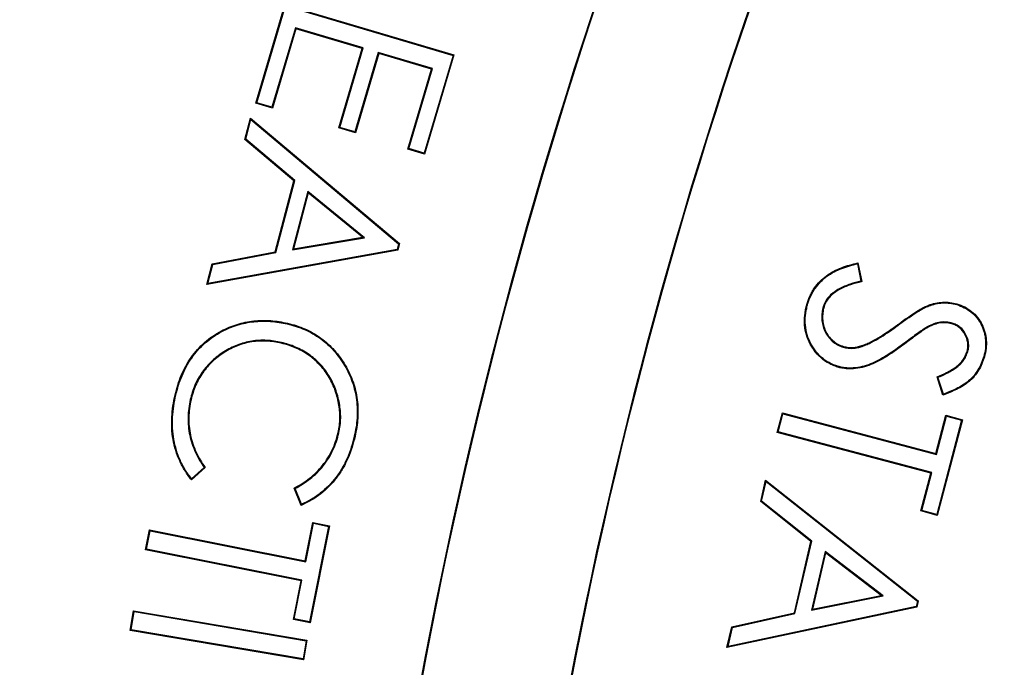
# Model space of a CAD drawing. Header units: millimetres. Extents: x 1055 to 2818, y 673 to 2898.
# Tile 14 of 44: x 1838 to 1872, y 1775 to 1797. Entities that reach past the tile are written whole.
import ezdxf

# ---------------------------------------------------------------- set-up
doc = ezdxf.new("R2010")
doc.units = ezdxf.units.MM

msp = doc.modelspace()

# ---------------------------------------------------------------- linework, layer by layer
at = {"color": 7, "linetype": 'Continuous', "lineweight": 25}
for p, q in [((1846.312, 1794.482), (1847.298, 1797.813)), ((1846.345, 1794.5), (1847.316, 1797.78)), ((1847.298, 1797.813), (1853.019, 1796.118)), ((1847.316, 1797.78), (1852.987, 1796.1)), ((1847.653, 1797.031), (1846.859, 1794.347)), ((1847.671, 1796.998), (1846.876, 1794.315)), ((1847.653, 1797.031), (1847.671, 1796.998)), ((1849.947, 1796.352), (1847.653, 1797.031)), ((1849.915, 1796.334), (1847.671, 1796.998)), ((1849.12, 1793.651), (1849.915, 1796.334)), ((1849.153, 1793.668), (1849.947, 1796.352)), ((1849.947, 1796.352), (1849.915, 1796.334)), ((1850.458, 1796.201), (1849.663, 1793.517)), ((1850.475, 1796.168), (1849.681, 1793.485)), ((1852.296, 1795.656), (1850.458, 1796.201)), ((1850.458, 1796.201), (1850.475, 1796.168)), ((1852.264, 1795.638), (1850.475, 1796.168)), ((1852.987, 1796.1), (1852.009, 1792.796)), ((1853.019, 1796.118), (1852.026, 1792.764)), ((1852.987, 1796.1), (1853.019, 1796.118)), ((1851.463, 1792.931), (1852.264, 1795.638)), ((1851.495, 1792.949), (1852.296, 1795.656)), ((1852.296, 1795.656), (1852.264, 1795.638)), ((1846.345, 1794.5), (1846.312, 1794.482)), ((1846.876, 1794.315), (1846.312, 1794.482)), ((1846.859, 1794.347), (1846.345, 1794.5)), ((1846.859, 1794.347), (1846.876, 1794.315)), ((1845.944, 1793.26), (1846.135, 1793.979)), ((1845.974, 1793.269), (1846.149, 1793.932)), ((1846.149, 1793.932), (1846.135, 1793.979)), ((1846.135, 1793.979), (1851.173, 1789.737)), ((1846.149, 1793.932), (1851.144, 1789.728)), ((1849.153, 1793.668), (1849.12, 1793.651)), ((1849.681, 1793.485), (1849.12, 1793.651)), ((1849.663, 1793.517), (1849.153, 1793.668)), ((1845.974, 1793.269), (1845.944, 1793.26)), ((1847.601, 1791.858), (1845.944, 1793.26)), ((1847.631, 1791.867), (1845.974, 1793.269)), ((1849.663, 1793.517), (1849.681, 1793.485)), ((1851.495, 1792.949), (1851.463, 1792.931)), ((1852.026, 1792.764), (1851.463, 1792.931)), ((1852.009, 1792.796), (1851.495, 1792.949)), ((1852.009, 1792.796), (1852.026, 1792.764)), ((1846.966, 1789.454), (1847.601, 1791.858)), ((1846.987, 1789.432), (1847.631, 1791.867)), ((1847.631, 1791.867), (1847.601, 1791.858)), ((1848.075, 1791.5), (1847.554, 1789.529)), ((1848.089, 1791.454), (1847.59, 1789.562)), ((1849.986, 1789.935), (1848.075, 1791.5)), ((1848.075, 1791.5), (1848.089, 1791.454)), ((1849.924, 1789.952), (1848.089, 1791.454)), ((1847.554, 1789.529), (1849.986, 1789.935)), ((1847.59, 1789.562), (1849.924, 1789.952)), ((1849.986, 1789.935), (1849.924, 1789.952)), ((1847.554, 1789.529), (1847.59, 1789.562)), ((1851.144, 1789.728), (1851.094, 1789.542)), ((1851.173, 1789.737), (1851.115, 1789.519)), ((1851.144, 1789.728), (1851.173, 1789.737)), ((1851.115, 1789.519), (1844.649, 1788.355)), ((1851.094, 1789.542), (1844.685, 1788.388)), ((1844.833, 1789.051), (1846.966, 1789.454)), ((1844.854, 1789.028), (1846.987, 1789.432)), ((1846.987, 1789.432), (1846.966, 1789.454)), ((1851.094, 1789.542), (1851.115, 1789.519)), ((1844.649, 1788.355), (1844.833, 1789.051)), ((1844.685, 1788.388), (1844.854, 1789.028)), ((1844.854, 1789.028), (1844.833, 1789.051)), ((1866.673, 1789.05), (1866.793, 1788.469)), ((1866.693, 1789.081), (1866.823, 1788.449)), ((1844.685, 1788.388), (1844.649, 1788.355)), ((1865.52, 1787.61), (1865.545, 1787.603)), ((1847.378, 1787.018), (1847.384, 1787.044)), ((1868.049, 1786.972), (1868.034, 1786.993)), ((1869.006, 1786.903), (1869.019, 1786.88)), ((1869.877, 1787.046), (1869.869, 1787.021)), ((1847.179, 1786.392), (1847.173, 1786.366)), ((1866.197, 1786.232), (1866.204, 1786.257)), ((1866.834, 1786.26), (1866.825, 1786.285)), ((1868.214, 1786.332), (1868.23, 1786.311)), ((1870.411, 1786.091), (1870.386, 1786.098)), ((1869.57, 1784.61), (1869.368, 1785.227)), ((1869.586, 1784.644), (1869.4, 1785.213)), ((1844.094, 1784.461), (1844.12, 1784.455)), ((1863.959, 1783.349), (1864.134, 1784.012)), ((1863.991, 1783.367), (1864.153, 1783.98)), ((1864.153, 1783.98), (1864.134, 1784.012)), ((1864.134, 1784.012), (1869.332, 1782.64)), ((1864.153, 1783.98), (1869.351, 1782.608)), ((1869.332, 1782.64), (1869.672, 1783.928)), ((1869.351, 1782.608), (1869.691, 1783.896)), ((1869.691, 1783.896), (1869.672, 1783.928)), ((1869.672, 1783.928), (1870.232, 1783.78)), ((1869.691, 1783.896), (1870.2, 1783.761)), ((1870.2, 1783.761), (1869.358, 1780.576)), ((1870.232, 1783.78), (1869.377, 1780.544)), ((1870.2, 1783.761), (1870.232, 1783.78)), ((1849.124, 1783.337), (1849.099, 1783.343)), ((1863.991, 1783.367), (1863.959, 1783.349)), ((1869.157, 1781.976), (1863.959, 1783.349)), ((1869.189, 1781.995), (1863.991, 1783.367)), ((1869.351, 1782.608), (1869.332, 1782.64)), ((1844.595, 1782.163), (1844.133, 1781.742)), ((1844.561, 1782.167), (1844.136, 1781.78)), ((1868.817, 1780.693), (1869.157, 1781.976)), ((1868.849, 1780.711), (1869.189, 1781.995)), ((1869.189, 1781.995), (1869.157, 1781.976)), ((1863.4, 1781.01), (1863.567, 1781.735)), ((1863.429, 1781.021), (1863.583, 1781.689)), ((1863.583, 1781.689), (1863.567, 1781.735)), ((1863.567, 1781.735), (1868.733, 1777.657)), ((1863.583, 1781.689), (1868.704, 1777.646)), ((1847.845, 1780.883), (1847.612, 1781.468)), ((1847.859, 1780.918), (1847.645, 1781.456)), ((1863.429, 1781.021), (1863.4, 1781.01)), ((1865.098, 1779.664), (1863.4, 1781.01)), ((1865.127, 1779.674), (1863.429, 1781.021)), ((1868.849, 1780.711), (1868.817, 1780.693)), ((1869.377, 1780.544), (1868.817, 1780.693)), ((1869.358, 1780.576), (1868.849, 1780.711)), ((1869.358, 1780.576), (1869.377, 1780.544)), ((1847.979, 1779.001), (1848.24, 1780.307)), ((1848, 1778.971), (1848.26, 1780.276)), ((1848.26, 1780.276), (1848.24, 1780.307)), ((1848.24, 1780.307), (1848.807, 1780.193)), ((1848.26, 1780.276), (1848.776, 1780.172)), ((1842.577, 1779.38), (1842.712, 1780.054)), ((1842.607, 1779.4), (1842.732, 1780.023)), ((1842.732, 1780.023), (1842.712, 1780.054)), ((1842.712, 1780.054), (1847.979, 1779.001)), ((1842.732, 1780.023), (1848, 1778.971)), ((1848.776, 1780.172), (1848.13, 1776.943)), ((1848.807, 1780.193), (1848.151, 1776.912)), ((1848.776, 1780.172), (1848.807, 1780.193)), ((1864.54, 1777.242), (1865.098, 1779.664)), ((1864.561, 1777.22), (1865.127, 1779.674)), ((1865.127, 1779.674), (1865.098, 1779.664)), ((1842.607, 1779.4), (1842.577, 1779.38)), ((1847.844, 1778.327), (1842.577, 1779.38)), ((1847.875, 1778.348), (1842.607, 1779.4)), ((1865.582, 1779.32), (1865.123, 1777.337)), ((1865.598, 1779.275), (1865.158, 1777.371)), ((1865.582, 1779.32), (1865.598, 1779.275)), ((1867.54, 1777.817), (1865.582, 1779.32)), ((1867.478, 1777.831), (1865.598, 1779.275)), ((1848, 1778.971), (1847.979, 1779.001)), ((1847.584, 1777.026), (1847.844, 1778.327)), ((1847.614, 1777.046), (1847.875, 1778.348)), ((1847.875, 1778.348), (1847.844, 1778.327)), ((1865.123, 1777.337), (1867.54, 1777.817)), ((1865.158, 1777.371), (1867.478, 1777.831)), ((1867.54, 1777.817), (1867.478, 1777.831)), ((1868.704, 1777.646), (1868.66, 1777.458)), ((1868.733, 1777.657), (1868.682, 1777.436)), ((1868.704, 1777.646), (1868.733, 1777.657)), ((1842.061, 1776.649), (1842.173, 1777.317)), ((1842.091, 1776.671), (1842.195, 1777.287)), ((1842.195, 1777.287), (1842.173, 1777.317)), ((1842.173, 1777.317), (1848.044, 1776.323)), ((1842.195, 1777.287), (1848.013, 1776.302)), ((1868.682, 1777.436), (1862.259, 1776.072)), ((1868.66, 1777.458), (1862.294, 1776.106)), ((1862.422, 1776.773), (1864.54, 1777.242)), ((1862.443, 1776.751), (1864.561, 1777.22)), ((1864.561, 1777.22), (1864.54, 1777.242)), ((1865.123, 1777.337), (1865.158, 1777.371)), ((1868.66, 1777.458), (1868.682, 1777.436)), ((1847.614, 1777.046), (1847.584, 1777.026)), ((1848.151, 1776.912), (1847.584, 1777.026)), ((1848.13, 1776.943), (1847.614, 1777.046)), ((1848.13, 1776.943), (1848.151, 1776.912)), ((1842.091, 1776.671), (1842.061, 1776.649)), ((1847.931, 1775.655), (1842.061, 1776.649)), ((1847.91, 1775.686), (1842.091, 1776.671)), ((1862.259, 1776.072), (1862.422, 1776.773)), ((1862.294, 1776.106), (1862.443, 1776.751)), ((1862.443, 1776.751), (1862.422, 1776.773)), ((1848.013, 1776.302), (1847.91, 1775.686)), ((1848.044, 1776.323), (1847.931, 1775.655)), ((1848.013, 1776.302), (1848.044, 1776.323)), ((1862.294, 1776.106), (1862.259, 1776.072)), ((1847.91, 1775.686), (1847.931, 1775.655))]:
    msp.add_line(p, q, dxfattribs=at)
at = {"color": 7, "linetype": 'Continuous', "lineweight": 25, "flags": 128}
for points in [[(1866.673, 1789.05), (1866.683, 1789.066), (1866.693, 1789.081)], [(1866.793, 1788.469), (1866.806, 1788.46), (1866.823, 1788.449)], [(1864.998, 1787.706), (1864.987, 1787.709), (1864.973, 1787.713)], [(1869.088, 1787.627), (1869.085, 1787.635), (1869.082, 1787.643), (1869.079, 1787.651)], [(1870.037, 1787.671), (1870.039, 1787.679), (1870.042, 1787.688), (1870.044, 1787.696)], [(1845.16, 1786.76), (1845.156, 1786.767), (1845.152, 1786.774), (1845.148, 1786.783)], [(1870.949, 1785.917), (1870.959, 1785.914), (1870.974, 1785.91)], [(1866.017, 1785.584), (1866.014, 1785.575), (1866.012, 1785.567), (1866.01, 1785.559)], [(1869.4, 1785.213), (1869.388, 1785.218), (1869.378, 1785.223), (1869.368, 1785.227)], [(1843.606, 1784.612), (1843.599, 1784.614), (1843.591, 1784.616), (1843.581, 1784.618)], [(1869.586, 1784.644), (1869.578, 1784.627), (1869.57, 1784.61)], [(1849.646, 1783.224), (1849.654, 1783.222), (1849.661, 1783.22), (1849.672, 1783.218)], [(1844.561, 1782.167), (1844.578, 1782.165), (1844.595, 1782.163)], [(1844.136, 1781.78), (1844.134, 1781.761), (1844.133, 1781.742)], [(1847.645, 1781.456), (1847.628, 1781.462), (1847.612, 1781.468)], [(1847.859, 1780.918), (1847.852, 1780.901), (1847.845, 1780.883)]]:
    msp.add_lwpolyline(points, dxfattribs=at)
at = {"color": 7, "linetype": 'Continuous', "lineweight": 25}
for centre, radius, start, end in [((1967.952, 1773.482), 497, 94.47223, 263.06609), ((1967.952, 1773.482), 394.279, 95.56318, 178.61935), ((1967.952, 1773.482), 394, 95.61223, 178.61837), ((2019.047, 1743.982), 170, 156, 176.15413), ((2019.047, 1743.982), 169.974, 156.00883, 176.16276), ((2019.047, 1743.982), 165.026, 156.00909, 176.12443), ((2019.047, 1743.982), 165, 156, 176.11513)]:
    msp.add_arc(centre, radius, start, end, dxfattribs=at)
at = {"color": 1, "linetype": 'Continuous', "lineweight": 25}
for radius, start, end in [(496.2, 94.47946, 263.05486), (491.207, 94.52509, 262.98391), (433.476, 95.16191, 262.0438), (426.405, 95.24775, 261.91098)]:
    msp.add_arc((1967.952, 1773.482), radius, start, end, dxfattribs=at)
for points, knots in [([(1677.222, 1640.443), (1675.971, 1643.117), (1672.302, 1650.963), (1667.128, 1664.38), (1661.603, 1680.787), (1656.978, 1697.672), (1653.241, 1714.965), (1650.443, 1732.609), (1648.631, 1750.556), (1647.838, 1768.748), (1648.084, 1786.815), (1649.348, 1804.697), (1651.586, 1822.34), (1654.834, 1840.004), (1659.123, 1857.624), (1664.462, 1875.137), (1670.731, 1892.157), (1677.887, 1908.636), (1685.868, 1924.542), (1694.8, 1940.132), (1704.696, 1955.338), (1715.542, 1970.094), (1727.085, 1984.062), (1739.265, 1997.215), (1752.012, 2009.542), (1765.545, 2021.26), (1779.852, 2032.304), (1794.901, 2042.616), (1810.29, 2051.925), (1825.946, 2060.238), (1841.796, 2067.576), (1858.17, 2074.119), (1875.053, 2079.724), (1888.389, 2083.554), (1896.101, 2085.162), (1897.952, 2085.548)], [0, 0, 0, 0, 0.015558, 0.045657, 0.075735, 0.106802, 0.137893, 0.16896, 0.200934, 0.232933, 0.264907, 0.296135, 0.327388, 0.358617, 0.390764, 0.422937, 0.455084, 0.486332, 0.517603, 0.548851, 0.581008, 0.613191, 0.645348, 0.676484, 0.707643, 0.738779, 0.770812, 0.802871, 0.834904, 0.865576, 0.896271, 0.926942, 0.958476, 0.990035, 1, 1, 1, 1]), ([(1897.952, 2075.319), (1896.697, 2075.051), (1889.992, 2073.621), (1878.045, 2070.163), (1862.033, 2064.877), (1846.212, 2058.59), (1830.619, 2051.395), (1815.445, 2043.346), (1800.74, 2034.467), (1786.545, 2024.791), (1772.773, 2014.247), (1759.49, 2002.837), (1746.755, 1990.58), (1734.833, 1977.727), (1723.747, 1964.334), (1713.502, 1950.467), (1703.949, 1935.914), (1695.15, 1920.699), (1687.154, 1904.86), (1680.143, 1888.748), (1674.116, 1872.426), (1669.052, 1855.959), (1664.868, 1839.073), (1661.62, 1821.809), (1659.345, 1804.221), (1658.094, 1786.73), (1657.844, 1769.396), (1658.549, 1752.274), (1660.218, 1735.051), (1662.884, 1717.784), (1666.57, 1700.537), (1671.407, 1682.773), (1677.618, 1664.821), (1682.693, 1651.856), (1685.895, 1645.346), (1686.238, 1644.648)], [0, 0, 0, 0, 0.007011, 0.03746, 0.067886, 0.099147, 0.130433, 0.161694, 0.192964, 0.224259, 0.255529, 0.287701, 0.319899, 0.352071, 0.383453, 0.41486, 0.446242, 0.478537, 0.510858, 0.543153, 0.574511, 0.605894, 0.637252, 0.669531, 0.701837, 0.734115, 0.765307, 0.796524, 0.827716, 0.85982, 0.89195, 0.924054, 0.960356, 0.995747, 1, 1, 1, 1]), ([(1695.023, 1648.744), (1693.024, 1653.402), (1688.786, 1663.276), (1683.423, 1678.785), (1678.719, 1695.114), (1674.958, 1711.852), (1672.179, 1728.943), (1670.434, 1746.337), (1669.777, 1763.467), (1670.164, 1780.268), (1671.508, 1796.687), (1673.821, 1813.168), (1677.127, 1829.656), (1681.43, 1846.094), (1686.621, 1862.105), (1692.651, 1877.65), (1699.46, 1892.698), (1707.162, 1907.505), (1715.765, 1922.015), (1725.265, 1936.169), (1735.574, 1949.809), (1746.672, 1962.884), (1758.526, 1975.351), (1771.224, 1987.269), (1784.76, 1998.562), (1799.111, 2009.163), (1813.78, 2018.707), (1828.681, 2027.205), (1843.724, 2034.697), (1859.351, 2041.415), (1875.54, 2047.259), (1891.795, 2052.164), (1902.711, 2054.585), (1907.952, 2055.747)], [0, 0, 0, 0, 0.02909, 0.061673, 0.094282, 0.126864, 0.160448, 0.194061, 0.227643, 0.259294, 0.290972, 0.322625, 0.355209, 0.38782, 0.420405, 0.451971, 0.483559, 0.515125, 0.547551, 0.580001, 0.612426, 0.644968, 0.677536, 0.710077, 0.74363, 0.777213, 0.810764, 0.842202, 0.873666, 0.905104, 0.937547, 0.970019, 1, 1, 1, 1]), ([(1907.952, 2050.644), (1903.236, 2049.6), (1893.097, 2047.354), (1877.84, 2042.791), (1862.013, 2037.161), (1846.403, 2030.536), (1831.068, 2022.952), (1816.207, 2014.497), (1801.876, 2005.197), (1788.117, 1995.094), (1774.846, 1984.127), (1762.132, 1972.305), (1750.033, 1959.656), (1738.936, 1946.613), (1728.824, 1933.263), (1719.664, 1919.69), (1711.193, 1905.535), (1703.465, 1890.823), (1696.524, 1875.588), (1690.508, 1860.132), (1685.421, 1844.507), (1681.253, 1828.768), (1677.951, 1812.678), (1675.572, 1796.277), (1674.159, 1779.616), (1673.753, 1762.902), (1674.373, 1746.195), (1675.991, 1729.549), (1678.624, 1712.849), (1682.292, 1696.153), (1687.028, 1679.534), (1692.309, 1664.191), (1696.421, 1654.569), (1698.264, 1650.256)], [0, 0, 0, 0, 0.027428, 0.058976, 0.090497, 0.123036, 0.155604, 0.188144, 0.220787, 0.253459, 0.286104, 0.319777, 0.353481, 0.387156, 0.418841, 0.45055, 0.482236, 0.514785, 0.54736, 0.57991, 0.611682, 0.643477, 0.675248, 0.707937, 0.740653, 0.773341, 0.806033, 0.838754, 0.871447, 0.905158, 0.938897, 0.972609, 1, 1, 1, 1]), ([(1707.006, 1654.332), (1705.442, 1658.207), (1702.25, 1666.119), (1698.108, 1678.306), (1694.467, 1690.645), (1691.415, 1702.963), (1688.913, 1715.256), (1686.934, 1727.666), (1685.473, 1740.261), (1684.549, 1752.993), (1684.172, 1765.871), (1684.357, 1778.783), (1685.106, 1791.606), (1686.406, 1804.286), (1688.242, 1816.834), (1690.626, 1829.325), (1693.581, 1841.829), (1697.11, 1854.291), (1701.231, 1866.716), (1705.916, 1878.987), (1711.083, 1890.9), (1716.683, 1902.411), (1722.694, 1913.54), (1729.196, 1924.441), (1736.234, 1935.173), (1743.793, 1945.682), (1751.892, 1955.967), (1760.467, 1965.928), (1770.324, 1976.424), (1781.62, 1987.267), (1794.612, 1998.188), (1808.271, 2008.247), (1822.89, 2017.635), (1838.435, 2026.239), (1852.78, 2032.956), (1865.242, 2037.99), (1875.633, 2041.711), (1886.201, 2045.011), (1896.976, 2047.939), (1904.274, 2049.523), (1907.952, 2050.321)], [0, 0, 0, 0, 0.02492, 0.05087, 0.076821, 0.10178, 0.126739, 0.151868, 0.176997, 0.202659, 0.22832, 0.254165, 0.28001, 0.305253, 0.330496, 0.355917, 0.381338, 0.407323, 0.433308, 0.459489, 0.485669, 0.510674, 0.535678, 0.560858, 0.586037, 0.611774, 0.637511, 0.663441, 0.689372, 0.722393, 0.755549, 0.788984, 0.821733, 0.857081, 0.892598, 0.913921, 0.935244, 0.956715, 0.978186, 1, 1, 1, 1])]:
    msp.add_open_spline(points, degree=3, knots=knots, dxfattribs=at)
at = {"color": 7, "linetype": 'Continuous', "lineweight": 25}
for points, knots in [([(1719.908, 1660.348), (1718.585, 1663.197), (1714.767, 1671.423), (1709.615, 1685.548), (1704.392, 1702.635), (1700.343, 1720.087), (1697.437, 1737.743), (1695.696, 1755.488), (1695.104, 1773.286), (1695.675, 1791.139), (1697.418, 1808.965), (1700.325, 1826.63), (1704.371, 1844.007), (1709.528, 1861.049), (1715.798, 1877.76), (1723.172, 1894.077), (1731.601, 1909.877), (1741.015, 1925.048), (1751.369, 1939.535), (1762.661, 1953.343), (1774.869, 1966.432), (1787.917, 1978.7), (1801.705, 1990.055), (1816.159, 2000.456), (1831.278, 2009.893), (1847.035, 2018.367), (1863.347, 2025.739), (1877.405, 2031.201), (1886.111, 2033.76), (1889.11, 2034.641)], [0, 0, 0, 0, 0.020258, 0.058481, 0.096847, 0.135471, 0.173942, 0.212193, 0.250406, 0.288729, 0.327327, 0.365856, 0.404126, 0.442331, 0.480628, 0.519177, 0.55775, 0.596056, 0.634265, 0.672531, 0.711034, 0.749635, 0.787969, 0.826172, 0.864417, 0.902855, 0.941478, 0.97984, 1, 1, 1, 1]), ([(1887.952, 2031.95), (1885.578, 2031.248), (1877.555, 2028.875), (1864.243, 2023.659), (1848.102, 2016.377), (1832.479, 2007.967), (1817.446, 1998.568), (1803.064, 1988.212), (1789.401, 1976.941), (1776.509, 1964.799), (1764.434, 1951.856), (1753.237, 1938.164), (1742.942, 1923.751), (1733.589, 1908.682), (1725.236, 1893.014), (1717.949, 1876.867), (1711.735, 1860.312), (1706.623, 1843.415), (1702.615, 1826.192), (1699.727, 1808.71), (1697.996, 1791.036), (1697.434, 1773.304), (1698.017, 1755.6), (1699.747, 1738.004), (1702.626, 1720.548), (1706.616, 1703.293), (1711.787, 1686.347), (1716.9, 1672.322), (1720.692, 1664.143), (1722, 1661.324)], [0, 0, 0, 0, 0.0161627, 0.0546494, 0.0932531, 0.1317977, 0.1704506, 0.2089967, 0.2474822, 0.286073, 0.3246021, 0.3630336, 0.4015307, 0.4402264, 0.478806, 0.5174361, 0.5558715, 0.5942311, 0.6326779, 0.6713082, 0.7098937, 0.7486017, 0.7871138, 0.82553, 0.8640131, 0.9026151, 0.9411233, 0.9797035, 1, 1, 1, 1]), ([(1864.973, 1787.713), (1865.003, 1787.805), (1865.034, 1787.897), (1865.097, 1788.028), (1865.12, 1788.071), (1865.167, 1788.155), (1865.193, 1788.196), (1865.333, 1788.394), (1865.468, 1788.536), (1865.702, 1788.707), (1865.786, 1788.756), (1865.957, 1788.846), (1866.046, 1788.885), (1866.227, 1788.954), (1866.318, 1788.984), (1866.504, 1789.037), (1866.599, 1789.06), (1866.693, 1789.081)], [0, 0, 0, 0, 0.125, 0.125, 0.1875, 0.1875, 0.25, 0.25, 0.5, 0.5, 0.625, 0.625, 0.75, 0.75, 0.875, 0.875, 1, 1, 1, 1]), ([(1864.998, 1787.706), (1865.028, 1787.798), (1865.059, 1787.888), (1865.12, 1788.016), (1865.143, 1788.059), (1865.19, 1788.142), (1865.215, 1788.182), (1865.352, 1788.376), (1865.486, 1788.517), (1865.716, 1788.685), (1865.799, 1788.733), (1865.968, 1788.822), (1866.056, 1788.861), (1866.235, 1788.929), (1866.326, 1788.959), (1866.502, 1789.01), (1866.587, 1789.03), (1866.673, 1789.05)], [0.0002374, 0.0002374, 0.0002374, 0.0002374, 0.125, 0.125, 0.1875, 0.1875, 0.25, 0.25, 0.5, 0.5, 0.625, 0.625, 0.75, 0.75, 0.875, 0.875, 0.98846, 0.98846, 0.98846, 0.98846]), ([(1866.793, 1788.469), (1866.671, 1788.44), (1866.548, 1788.408), (1866.301, 1788.322), (1866.176, 1788.27), (1865.938, 1788.14), (1865.824, 1788.062), (1865.682, 1787.913), (1865.638, 1787.859), (1865.567, 1787.74), (1865.542, 1787.674), (1865.52, 1787.611), (1865.52, 1787.611), (1865.52, 1787.611), (1865.52, 1787.61)], [0.0158193, 0.0158193, 0.0158193, 0.0158193, 0.25, 0.25, 0.5, 0.5, 0.75, 0.75, 0.875, 0.875, 1, 1, 1, 1.0007104, 1.0007104, 1.0007104, 1.0007104]), ([(1866.823, 1788.449), (1866.693, 1788.418), (1866.563, 1788.386), (1866.311, 1788.298), (1866.187, 1788.247), (1865.952, 1788.118), (1865.84, 1788.041), (1865.702, 1787.896), (1865.659, 1787.843), (1865.59, 1787.729), (1865.567, 1787.666), (1865.545, 1787.603)], [0, 0, 0, 0, 0.25, 0.25, 0.5, 0.5, 0.75, 0.75, 0.875, 0.875, 1, 1, 1, 1]), ([(1866.01, 1785.559), (1865.957, 1785.576), (1865.904, 1785.593), (1865.801, 1785.635), (1865.751, 1785.66), (1865.605, 1785.739), (1865.514, 1785.804), (1865.347, 1785.952), (1865.274, 1786.036), (1865.143, 1786.215), (1865.086, 1786.312), (1864.945, 1786.614), (1864.89, 1786.834), (1864.879, 1787.167), (1864.886, 1787.278), (1864.909, 1787.443), (1864.918, 1787.498), (1864.943, 1787.606), (1864.958, 1787.66), (1864.973, 1787.713)], [0, 0, 0, 0, 0.0625, 0.0625, 0.125, 0.125, 0.25, 0.25, 0.375, 0.375, 0.5, 0.5, 0.75, 0.75, 0.875, 0.875, 0.9375, 0.9375, 1, 1, 1, 1]), ([(1866.017, 1785.584), (1865.964, 1785.601), (1865.912, 1785.618), (1865.812, 1785.659), (1865.763, 1785.683), (1865.619, 1785.762), (1865.53, 1785.825), (1865.366, 1785.97), (1865.294, 1786.053), (1865.165, 1786.23), (1865.109, 1786.324), (1864.97, 1786.622), (1864.916, 1786.838), (1864.905, 1787.166), (1864.912, 1787.276), (1864.934, 1787.439), (1864.944, 1787.493), (1864.969, 1787.599), (1864.983, 1787.653), (1864.998, 1787.706)], [0.000198, 0.000198, 0.000198, 0.000198, 0.0625, 0.0625, 0.125, 0.125, 0.25, 0.25, 0.375, 0.375, 0.5, 0.5, 0.75, 0.75, 0.875, 0.875, 0.9375, 0.9375, 0.9997931, 0.9997931, 0.9997931, 0.9997931]), ([(1865.52, 1787.61), (1865.52, 1787.61), (1865.52, 1787.61), (1865.519, 1787.609), (1865.502, 1787.542), (1865.485, 1787.472), (1865.469, 1787.331), (1865.467, 1787.26), (1865.475, 1787.118), (1865.485, 1787.047), (1865.518, 1786.909), (1865.54, 1786.842), (1865.599, 1786.711), (1865.636, 1786.65), (1865.722, 1786.536), (1865.771, 1786.483), (1865.878, 1786.389), (1865.937, 1786.348), (1866.031, 1786.296), (1866.063, 1786.28), (1866.13, 1786.254), (1866.163, 1786.243), (1866.196, 1786.232), (1866.197, 1786.232), (1866.197, 1786.232), (1866.197, 1786.232)], [-0.000684, -0.000684, -0.000684, -0.000684, 0, 0, 0, 0.125, 0.125, 0.25, 0.25, 0.375, 0.375, 0.5, 0.5, 0.625, 0.625, 0.75, 0.75, 0.875, 0.875, 0.9375, 0.9375, 1, 1, 1, 1.000635, 1.000635, 1.000635, 1.000635]), ([(1865.545, 1787.603), (1865.527, 1787.535), (1865.511, 1787.468), (1865.495, 1787.33), (1865.493, 1787.26), (1865.501, 1787.121), (1865.511, 1787.052), (1865.544, 1786.917), (1865.565, 1786.85), (1865.622, 1786.724), (1865.658, 1786.664), (1865.742, 1786.553), (1865.789, 1786.501), (1865.894, 1786.41), (1865.951, 1786.37), (1866.042, 1786.319), (1866.074, 1786.304), (1866.138, 1786.279), (1866.171, 1786.268), (1866.204, 1786.257)], [0, 0, 0, 0, 0.125, 0.125, 0.25, 0.25, 0.375, 0.375, 0.5, 0.5, 0.625, 0.625, 0.75, 0.75, 0.875, 0.875, 0.9375, 0.9375, 1, 1, 1, 1]), ([(1868.034, 1786.993), (1868.2, 1787.115), (1868.367, 1787.236), (1868.625, 1787.407), (1868.712, 1787.463), (1868.846, 1787.541), (1868.891, 1787.566), (1868.983, 1787.612), (1869.031, 1787.632), (1869.079, 1787.651)], [0, 0, 0, 0, 0.5, 0.5, 0.75, 0.75, 0.875, 0.875, 1, 1, 1, 1]), ([(1868.049, 1786.972), (1868.049, 1786.972), (1868.049, 1786.972), (1868.049, 1786.972), (1868.215, 1787.094), (1868.382, 1787.214), (1868.64, 1787.385), (1868.726, 1787.441), (1868.858, 1787.518), (1868.903, 1787.543), (1868.994, 1787.588), (1869.04, 1787.608), (1869.088, 1787.627)], [-0.0000859, -0.0000859, -0.0000859, -0.0000859, 0, 0, 0, 0.5, 0.5, 0.75, 0.75, 0.875, 0.875, 0.9995685, 0.9995685, 0.9995685, 0.9995685]), ([(1869.079, 1787.651), (1869.156, 1787.678), (1869.234, 1787.704), (1869.394, 1787.738), (1869.476, 1787.749), (1869.64, 1787.758), (1869.722, 1787.755), (1869.885, 1787.736), (1869.965, 1787.717), (1870.044, 1787.696)], [0, 0, 0, 0, 0.25, 0.25, 0.5, 0.5, 0.75, 0.75, 1, 1, 1, 1]), ([(1869.088, 1787.627), (1869.165, 1787.654), (1869.241, 1787.678), (1869.398, 1787.712), (1869.479, 1787.723), (1869.64, 1787.731), (1869.72, 1787.729), (1869.88, 1787.71), (1869.958, 1787.692), (1870.037, 1787.671)], [0.0005453, 0.0005453, 0.0005453, 0.0005453, 0.25, 0.25, 0.5, 0.5, 0.75, 0.75, 0.999097, 0.999097, 0.999097, 0.999097]), ([(1870.037, 1787.671), (1870.125, 1787.641), (1870.211, 1787.611), (1870.374, 1787.526), (1870.452, 1787.476), (1870.594, 1787.36), (1870.659, 1787.295), (1870.775, 1787.152), (1870.826, 1787.075), (1870.949, 1786.829), (1870.996, 1786.647), (1871.016, 1786.372), (1871.015, 1786.279), (1870.994, 1786.097), (1870.972, 1786.008), (1870.949, 1785.917)], [0.0003942, 0.0003942, 0.0003942, 0.0003942, 0.125, 0.125, 0.25, 0.25, 0.375, 0.375, 0.5, 0.5, 0.75, 0.75, 0.875, 0.875, 0.9996243, 0.9996243, 0.9996243, 0.9996243]), ([(1870.044, 1787.696), (1870.133, 1787.666), (1870.221, 1787.635), (1870.388, 1787.549), (1870.467, 1787.497), (1870.612, 1787.38), (1870.679, 1787.313), (1870.796, 1787.167), (1870.848, 1787.088), (1870.974, 1786.837), (1871.022, 1786.652), (1871.043, 1786.372), (1871.041, 1786.278), (1871.02, 1786.092), (1870.998, 1786.001), (1870.974, 1785.91)], [0, 0, 0, 0, 0.125, 0.125, 0.25, 0.25, 0.375, 0.375, 0.5, 0.5, 0.75, 0.75, 0.875, 0.875, 1, 1, 1, 1]), ([(1845.148, 1786.783), (1845.234, 1786.826), (1845.32, 1786.869), (1845.496, 1786.944), (1845.587, 1786.976), (1845.862, 1787.061), (1846.05, 1787.1), (1846.432, 1787.141), (1846.624, 1787.144), (1846.911, 1787.124), (1847.007, 1787.113), (1847.196, 1787.083), (1847.29, 1787.063), (1847.384, 1787.044)], [0, 0, 0, 0, 0.125, 0.125, 0.25, 0.25, 0.5, 0.5, 0.75, 0.75, 0.875, 0.875, 1, 1, 1, 1]), ([(1845.16, 1786.76), (1845.246, 1786.803), (1845.331, 1786.845), (1845.505, 1786.919), (1845.595, 1786.951), (1845.868, 1787.035), (1846.055, 1787.074), (1846.433, 1787.115), (1846.624, 1787.118), (1846.909, 1787.098), (1847.003, 1787.087), (1847.191, 1787.057), (1847.284, 1787.038), (1847.378, 1787.018)], [0.0002462, 0.0002462, 0.0002462, 0.0002462, 0.125, 0.125, 0.25, 0.25, 0.5, 0.5, 0.75, 0.75, 0.875, 0.875, 0.9997093, 0.9997093, 0.9997093, 0.9997093]), ([(1847.378, 1787.018), (1847.478, 1786.992), (1847.578, 1786.966), (1847.774, 1786.904), (1847.87, 1786.868), (1848.152, 1786.743), (1848.333, 1786.642), (1848.665, 1786.401), (1848.818, 1786.261), (1849.092, 1785.954), (1849.212, 1785.786), (1849.422, 1785.431), (1849.509, 1785.244), (1849.612, 1784.953), (1849.641, 1784.854), (1849.688, 1784.654), (1849.706, 1784.553), (1849.746, 1784.247), (1849.75, 1784.04), (1849.731, 1783.732), (1849.72, 1783.629), (1849.688, 1783.426), (1849.667, 1783.325), (1849.646, 1783.224)], [0.0001344, 0.0001344, 0.0001344, 0.0001344, 0.0625, 0.0625, 0.125, 0.125, 0.25, 0.25, 0.375, 0.375, 0.5, 0.5, 0.625, 0.625, 0.6875, 0.6875, 0.75, 0.75, 0.875, 0.875, 0.9375, 0.9375, 0.9998956, 0.9998956, 0.9998956, 0.9998956]), ([(1847.384, 1787.044), (1847.484, 1787.018), (1847.585, 1786.992), (1847.782, 1786.929), (1847.88, 1786.892), (1848.165, 1786.767), (1848.347, 1786.664), (1848.682, 1786.421), (1848.836, 1786.28), (1849.113, 1785.97), (1849.234, 1785.8), (1849.445, 1785.443), (1849.533, 1785.254), (1849.637, 1784.961), (1849.667, 1784.861), (1849.714, 1784.659), (1849.732, 1784.557), (1849.772, 1784.248), (1849.777, 1784.04), (1849.757, 1783.729), (1849.746, 1783.626), (1849.714, 1783.421), (1849.693, 1783.32), (1849.672, 1783.218)], [0, 0, 0, 0, 0.0625, 0.0625, 0.125, 0.125, 0.25, 0.25, 0.375, 0.375, 0.5, 0.5, 0.625, 0.625, 0.6875, 0.6875, 0.75, 0.75, 0.875, 0.875, 0.9375, 0.9375, 1, 1, 1, 1]), ([(1866.825, 1786.285), (1866.88, 1786.305), (1866.935, 1786.325), (1867.043, 1786.372), (1867.096, 1786.397), (1867.252, 1786.477), (1867.354, 1786.535), (1867.553, 1786.659), (1867.651, 1786.722), (1867.844, 1786.855), (1867.939, 1786.924), (1868.034, 1786.993)], [0, 0, 0, 0, 0.125, 0.125, 0.25, 0.25, 0.5, 0.5, 0.75, 0.75, 1, 1, 1, 1]), ([(1866.834, 1786.26), (1866.834, 1786.26), (1866.834, 1786.26), (1866.834, 1786.26), (1866.889, 1786.28), (1866.945, 1786.301), (1867.054, 1786.348), (1867.107, 1786.374), (1867.265, 1786.454), (1867.367, 1786.513), (1867.567, 1786.637), (1867.666, 1786.7), (1867.859, 1786.834), (1867.954, 1786.903), (1868.049, 1786.972), (1868.049, 1786.972), (1868.049, 1786.972), (1868.049, 1786.972)], [-0.00057, -0.00057, -0.00057, -0.00057, 0, 0, 0, 0.125, 0.125, 0.25, 0.25, 0.5, 0.5, 0.75, 0.75, 1, 1, 1, 1.000076, 1.000076, 1.000076, 1.000076]), ([(1869.006, 1786.903), (1869.006, 1786.903), (1869.006, 1786.903), (1869.006, 1786.903), (1868.971, 1786.882), (1868.936, 1786.86), (1868.868, 1786.814), (1868.835, 1786.79), (1868.736, 1786.719), (1868.67, 1786.671), (1868.473, 1786.527), (1868.344, 1786.429), (1868.214, 1786.332)], [-0.000853, -0.000853, -0.000853, -0.000853, 0, 0, 0, 0.125, 0.125, 0.25, 0.25, 0.5, 0.5, 0.999941, 0.999941, 0.999941, 0.999941]), ([(1869.877, 1787.046), (1869.877, 1787.046), (1869.876, 1787.046), (1869.876, 1787.046), (1869.841, 1787.056), (1869.804, 1787.065), (1869.728, 1787.078), (1869.69, 1787.082), (1869.577, 1787.087), (1869.5, 1787.083), (1869.351, 1787.053), (1869.279, 1787.029), (1869.14, 1786.972), (1869.072, 1786.938), (1869.007, 1786.904), (1869.007, 1786.903), (1869.007, 1786.903), (1869.006, 1786.903)], [-0.001118, -0.001118, -0.001118, -0.001118, 0, 0, 0, 0.125, 0.125, 0.25, 0.25, 0.5, 0.5, 0.75, 0.75, 1, 1, 1, 1.000939, 1.000939, 1.000939, 1.000939]), ([(1869.869, 1787.021), (1869.834, 1787.03), (1869.798, 1787.04), (1869.725, 1787.052), (1869.688, 1787.056), (1869.577, 1787.061), (1869.503, 1787.057), (1869.358, 1787.028), (1869.288, 1787.004), (1869.151, 1786.949), (1869.085, 1786.915), (1869.019, 1786.88)], [0, 0, 0, 0, 0.125, 0.125, 0.25, 0.25, 0.5, 0.5, 0.75, 0.75, 1, 1, 1, 1]), ([(1870.386, 1786.098), (1870.398, 1786.146), (1870.409, 1786.193), (1870.418, 1786.29), (1870.415, 1786.34), (1870.394, 1786.485), (1870.361, 1786.578), (1870.267, 1786.75), (1870.206, 1786.828), (1870.091, 1786.92), (1870.05, 1786.947), (1869.962, 1786.989), (1869.916, 1787.005), (1869.869, 1787.021)], [0, 0, 0, 0, 0.125, 0.125, 0.25, 0.25, 0.5, 0.5, 0.75, 0.75, 0.875, 0.875, 1, 1, 1, 1]), ([(1870.411, 1786.091), (1870.411, 1786.091), (1870.411, 1786.092), (1870.411, 1786.092), (1870.423, 1786.139), (1870.435, 1786.189), (1870.444, 1786.291), (1870.441, 1786.342), (1870.419, 1786.492), (1870.385, 1786.589), (1870.289, 1786.765), (1870.225, 1786.846), (1870.106, 1786.942), (1870.063, 1786.97), (1869.972, 1787.014), (1869.924, 1787.03), (1869.878, 1787.046), (1869.878, 1787.046), (1869.877, 1787.046), (1869.877, 1787.046)], [-0.000844, -0.000844, -0.000844, -0.000844, 0, 0, 0, 0.125, 0.125, 0.25, 0.25, 0.5, 0.5, 0.75, 0.75, 0.875, 0.875, 1, 1, 1, 1.000841, 1.000841, 1.000841, 1.000841]), ([(1843.581, 1784.618), (1843.608, 1784.73), (1843.636, 1784.842), (1843.706, 1785.061), (1843.745, 1785.169), (1843.835, 1785.381), (1843.884, 1785.486), (1843.994, 1785.688), (1844.054, 1785.786), (1844.186, 1785.975), (1844.257, 1786.065), (1844.411, 1786.237), (1844.492, 1786.318), (1844.666, 1786.469), (1844.757, 1786.54), (1844.947, 1786.671), (1845.047, 1786.728), (1845.148, 1786.783)], [0, 0, 0, 0, 0.125, 0.125, 0.25, 0.25, 0.375, 0.375, 0.5, 0.5, 0.625, 0.625, 0.75, 0.75, 0.875, 0.875, 1, 1, 1, 1]), ([(1843.606, 1784.612), (1843.633, 1784.724), (1843.661, 1784.834), (1843.73, 1785.052), (1843.77, 1785.16), (1843.858, 1785.37), (1843.907, 1785.474), (1844.016, 1785.674), (1844.077, 1785.772), (1844.207, 1785.959), (1844.278, 1786.048), (1844.43, 1786.219), (1844.51, 1786.299), (1844.683, 1786.449), (1844.773, 1786.519), (1844.961, 1786.648), (1845.059, 1786.705), (1845.16, 1786.76)], [0.0001195, 0.0001195, 0.0001195, 0.0001195, 0.125, 0.125, 0.25, 0.25, 0.375, 0.375, 0.5, 0.5, 0.625, 0.625, 0.75, 0.75, 0.875, 0.875, 0.999795, 0.999795, 0.999795, 0.999795]), ([(1869.019, 1786.88), (1868.985, 1786.859), (1868.95, 1786.838), (1868.883, 1786.792), (1868.85, 1786.768), (1868.751, 1786.698), (1868.685, 1786.65), (1868.489, 1786.506), (1868.359, 1786.408), (1868.23, 1786.311)], [0, 0, 0, 0, 0.125, 0.125, 0.25, 0.25, 0.5, 0.5, 1, 1, 1, 1]), ([(1847.179, 1786.392), (1847.179, 1786.392), (1847.179, 1786.392), (1847.178, 1786.392), (1847.096, 1786.409), (1847.014, 1786.426), (1846.847, 1786.451), (1846.762, 1786.459), (1846.509, 1786.472), (1846.339, 1786.463), (1846.005, 1786.411), (1845.84, 1786.367), (1845.525, 1786.245), (1845.374, 1786.167), (1845.089, 1785.986), (1844.954, 1785.883), (1844.707, 1785.652), (1844.595, 1785.523), (1844.4, 1785.247), (1844.317, 1785.098), (1844.217, 1784.865), (1844.187, 1784.786), (1844.136, 1784.624), (1844.115, 1784.543), (1844.095, 1784.462), (1844.094, 1784.462), (1844.094, 1784.461), (1844.094, 1784.461)], [-0.000141, -0.000141, -0.000141, -0.000141, 0, 0, 0, 0.0625, 0.0625, 0.125, 0.125, 0.25, 0.25, 0.375, 0.375, 0.5, 0.5, 0.625, 0.625, 0.75, 0.75, 0.875, 0.875, 0.9375, 0.9375, 1, 1, 1, 1.00018, 1.00018, 1.00018, 1.00018]), ([(1847.173, 1786.366), (1847.091, 1786.383), (1847.009, 1786.4), (1846.844, 1786.425), (1846.76, 1786.433), (1846.509, 1786.445), (1846.342, 1786.437), (1846.011, 1786.385), (1845.848, 1786.342), (1845.536, 1786.221), (1845.387, 1786.144), (1845.104, 1785.964), (1844.97, 1785.862), (1844.726, 1785.634), (1844.616, 1785.507), (1844.423, 1785.233), (1844.341, 1785.086), (1844.241, 1784.855), (1844.212, 1784.777), (1844.162, 1784.617), (1844.141, 1784.536), (1844.12, 1784.455)], [0, 0, 0, 0, 0.0625, 0.0625, 0.125, 0.125, 0.25, 0.25, 0.375, 0.375, 0.5, 0.5, 0.625, 0.625, 0.75, 0.75, 0.875, 0.875, 0.9375, 0.9375, 1, 1, 1, 1]), ([(1849.099, 1783.343), (1849.116, 1783.424), (1849.133, 1783.506), (1849.152, 1783.671), (1849.158, 1783.754), (1849.16, 1784.003), (1849.145, 1784.169), (1849.085, 1784.495), (1849.04, 1784.656), (1848.924, 1784.967), (1848.852, 1785.117), (1848.721, 1785.329), (1848.673, 1785.397), (1848.572, 1785.529), (1848.517, 1785.591), (1848.403, 1785.711), (1848.343, 1785.769), (1848.217, 1785.877), (1848.151, 1785.927), (1847.946, 1786.069), (1847.799, 1786.148), (1847.57, 1786.246), (1847.492, 1786.275), (1847.334, 1786.325), (1847.254, 1786.346), (1847.173, 1786.366)], [0, 0, 0, 0, 0.0625, 0.0625, 0.125, 0.125, 0.25, 0.25, 0.375, 0.375, 0.5, 0.5, 0.5625, 0.5625, 0.625, 0.625, 0.6875, 0.6875, 0.75, 0.75, 0.875, 0.875, 0.9375, 0.9375, 1, 1, 1, 1]), ([(1849.124, 1783.337), (1849.124, 1783.337), (1849.124, 1783.338), (1849.124, 1783.338), (1849.142, 1783.419), (1849.159, 1783.502), (1849.178, 1783.669), (1849.184, 1783.753), (1849.186, 1784.004), (1849.172, 1784.172), (1849.11, 1784.502), (1849.065, 1784.664), (1848.948, 1784.977), (1848.876, 1785.13), (1848.742, 1785.343), (1848.694, 1785.412), (1848.592, 1785.545), (1848.537, 1785.609), (1848.421, 1785.73), (1848.361, 1785.788), (1848.233, 1785.897), (1848.166, 1785.948), (1847.959, 1786.091), (1847.811, 1786.171), (1847.58, 1786.27), (1847.501, 1786.3), (1847.341, 1786.351), (1847.26, 1786.371), (1847.179, 1786.392), (1847.179, 1786.392), (1847.179, 1786.392), (1847.179, 1786.392)], [-0.000134, -0.000134, -0.000134, -0.000134, 0, 0, 0, 0.0625, 0.0625, 0.125, 0.125, 0.25, 0.25, 0.375, 0.375, 0.5, 0.5, 0.5625, 0.5625, 0.625, 0.625, 0.6875, 0.6875, 0.75, 0.75, 0.875, 0.875, 0.9375, 0.9375, 1, 1, 1, 1.000143, 1.000143, 1.000143, 1.000143]), ([(1868.23, 1786.311), (1868.148, 1786.25), (1868.067, 1786.19), (1867.901, 1786.073), (1867.816, 1786.017), (1867.645, 1785.908), (1867.559, 1785.855), (1867.381, 1785.758), (1867.29, 1785.712), (1867.104, 1785.632), (1867.008, 1785.596), (1866.813, 1785.543), (1866.713, 1785.523), (1866.511, 1785.5), (1866.41, 1785.496), (1866.258, 1785.508), (1866.207, 1785.515), (1866.108, 1785.532), (1866.059, 1785.546), (1866.01, 1785.559)], [0, 0, 0, 0, 0.125, 0.125, 0.25, 0.25, 0.375, 0.375, 0.5, 0.5, 0.625, 0.625, 0.75, 0.75, 0.875, 0.875, 0.9375, 0.9375, 1, 1, 1, 1]), ([(1868.214, 1786.332), (1868.133, 1786.271), (1868.052, 1786.211), (1867.886, 1786.095), (1867.802, 1786.039), (1867.631, 1785.931), (1867.545, 1785.878), (1867.369, 1785.781), (1867.279, 1785.735), (1867.094, 1785.656), (1867, 1785.621), (1866.807, 1785.568), (1866.709, 1785.549), (1866.51, 1785.526), (1866.41, 1785.523), (1866.261, 1785.534), (1866.211, 1785.541), (1866.113, 1785.558), (1866.066, 1785.571), (1866.017, 1785.584)], [0.0000235, 0.0000235, 0.0000235, 0.0000235, 0.125, 0.125, 0.25, 0.25, 0.375, 0.375, 0.5, 0.5, 0.625, 0.625, 0.75, 0.75, 0.875, 0.875, 0.9375, 0.9375, 0.9997842, 0.9997842, 0.9997842, 0.9997842]), ([(1866.197, 1786.232), (1866.198, 1786.232), (1866.198, 1786.232), (1866.198, 1786.232), (1866.249, 1786.219), (1866.302, 1786.207), (1866.41, 1786.193), (1866.464, 1786.192), (1866.572, 1786.198), (1866.626, 1786.206), (1866.731, 1786.229), (1866.782, 1786.244), (1866.833, 1786.259), (1866.833, 1786.26), (1866.833, 1786.26), (1866.834, 1786.26)], [-0.001679, -0.001679, -0.001679, -0.001679, 0, 0, 0, 0.25, 0.25, 0.5, 0.5, 0.75, 0.75, 1, 1, 1, 1.001265, 1.001265, 1.001265, 1.001265]), ([(1866.204, 1786.257), (1866.256, 1786.245), (1866.307, 1786.232), (1866.411, 1786.219), (1866.464, 1786.218), (1866.569, 1786.224), (1866.622, 1786.232), (1866.724, 1786.255), (1866.775, 1786.27), (1866.825, 1786.285)], [0, 0, 0, 0, 0.25, 0.25, 0.5, 0.5, 0.75, 0.75, 1, 1, 1, 1]), ([(1869.368, 1785.227), (1869.474, 1785.274), (1869.581, 1785.32), (1869.735, 1785.399), (1869.787, 1785.426), (1869.887, 1785.484), (1869.936, 1785.515), (1870.008, 1785.564), (1870.032, 1785.581), (1870.077, 1785.617), (1870.098, 1785.637), (1870.161, 1785.697), (1870.2, 1785.74), (1870.268, 1785.834), (1870.298, 1785.884), (1870.349, 1785.988), (1870.368, 1786.043), (1870.386, 1786.098)], [0, 0, 0, 0, 0.25, 0.25, 0.375, 0.375, 0.5, 0.5, 0.5625, 0.5625, 0.625, 0.625, 0.75, 0.75, 0.875, 0.875, 1, 1, 1, 1]), ([(1869.4, 1785.213), (1869.499, 1785.256), (1869.599, 1785.3), (1869.748, 1785.376), (1869.799, 1785.403), (1869.901, 1785.462), (1869.95, 1785.494), (1870.023, 1785.543), (1870.047, 1785.56), (1870.094, 1785.598), (1870.116, 1785.618), (1870.18, 1785.679), (1870.22, 1785.724), (1870.29, 1785.82), (1870.321, 1785.871), (1870.374, 1785.978), (1870.393, 1786.035), (1870.411, 1786.09), (1870.411, 1786.09), (1870.411, 1786.091), (1870.411, 1786.091)], [0.0171415, 0.0171415, 0.0171415, 0.0171415, 0.25, 0.25, 0.375, 0.375, 0.5, 0.5, 0.5625, 0.5625, 0.625, 0.625, 0.75, 0.75, 0.875, 0.875, 1, 1, 1, 1.0007142, 1.0007142, 1.0007142, 1.0007142]), ([(1870.974, 1785.91), (1870.948, 1785.831), (1870.922, 1785.751), (1870.857, 1785.598), (1870.819, 1785.523), (1870.733, 1785.38), (1870.684, 1785.312), (1870.576, 1785.184), (1870.517, 1785.125), (1870.388, 1785.019), (1870.32, 1784.971), (1870.178, 1784.882), (1870.105, 1784.841), (1869.881, 1784.73), (1869.726, 1784.668), (1869.57, 1784.61)], [0, 0, 0, 0, 0.125, 0.125, 0.25, 0.25, 0.375, 0.375, 0.5, 0.5, 0.625, 0.625, 0.75, 0.75, 1, 1, 1, 1]), ([(1870.949, 1785.917), (1870.923, 1785.838), (1870.897, 1785.76), (1870.833, 1785.609), (1870.796, 1785.536), (1870.711, 1785.395), (1870.663, 1785.327), (1870.557, 1785.202), (1870.499, 1785.145), (1870.372, 1785.04), (1870.305, 1784.993), (1870.165, 1784.905), (1870.093, 1784.864), (1869.879, 1784.758), (1869.733, 1784.699), (1869.586, 1784.644)], [0.0004226, 0.0004226, 0.0004226, 0.0004226, 0.125, 0.125, 0.25, 0.25, 0.375, 0.375, 0.5, 0.5, 0.625, 0.625, 0.75, 0.75, 0.9863498, 0.9863498, 0.9863498, 0.9863498]), ([(1844.133, 1781.742), (1844.094, 1781.792), (1844.055, 1781.842), (1843.982, 1781.945), (1843.946, 1781.998), (1843.847, 1782.159), (1843.788, 1782.272), (1843.63, 1782.617), (1843.556, 1782.861), (1843.49, 1783.235), (1843.475, 1783.361), (1843.463, 1783.614), (1843.462, 1783.741), (1843.478, 1783.994), (1843.49, 1784.12), (1843.528, 1784.37), (1843.555, 1784.494), (1843.581, 1784.618)], [0, 0, 0, 0, 0.0625, 0.0625, 0.125, 0.125, 0.25, 0.25, 0.5, 0.5, 0.625, 0.625, 0.75, 0.75, 0.875, 0.875, 1, 1, 1, 1]), ([(1844.136, 1781.78), (1844.103, 1781.823), (1844.071, 1781.865), (1844.003, 1781.96), (1843.968, 1782.012), (1843.87, 1782.172), (1843.811, 1782.283), (1843.655, 1782.626), (1843.582, 1782.868), (1843.516, 1783.239), (1843.501, 1783.364), (1843.49, 1783.615), (1843.489, 1783.74), (1843.504, 1783.991), (1843.516, 1784.117), (1843.554, 1784.365), (1843.58, 1784.489), (1843.606, 1784.612)], [0.0093521, 0.0093521, 0.0093521, 0.0093521, 0.0625, 0.0625, 0.125, 0.125, 0.25, 0.25, 0.5, 0.5, 0.625, 0.625, 0.75, 0.75, 0.875, 0.875, 0.9998911, 0.9998911, 0.9998911, 0.9998911]), ([(1844.094, 1784.461), (1844.094, 1784.461), (1844.094, 1784.461), (1844.094, 1784.46), (1844.075, 1784.362), (1844.055, 1784.262), (1844.027, 1784.061), (1844.02, 1783.959), (1844.014, 1783.654), (1844.033, 1783.45), (1844.119, 1783.052), (1844.184, 1782.859), (1844.311, 1782.582), (1844.358, 1782.491), (1844.457, 1782.323), (1844.509, 1782.245), (1844.561, 1782.167)], [-0.0002984, -0.0002984, -0.0002984, -0.0002984, 0, 0, 0, 0.125, 0.125, 0.25, 0.25, 0.5, 0.5, 0.75, 0.75, 0.875, 0.875, 0.9906875, 0.9906875, 0.9906875, 0.9906875]), ([(1844.12, 1784.455), (1844.1, 1784.357), (1844.08, 1784.258), (1844.053, 1784.058), (1844.046, 1783.958), (1844.04, 1783.656), (1844.059, 1783.454), (1844.144, 1783.06), (1844.209, 1782.868), (1844.334, 1782.593), (1844.381, 1782.504), (1844.483, 1782.331), (1844.539, 1782.247), (1844.595, 1782.163)], [0, 0, 0, 0, 0.125, 0.125, 0.25, 0.25, 0.5, 0.5, 0.75, 0.75, 0.875, 0.875, 1, 1, 1, 1]), ([(1847.612, 1781.468), (1847.703, 1781.517), (1847.794, 1781.566), (1847.969, 1781.675), (1848.053, 1781.735), (1848.215, 1781.863), (1848.293, 1781.931), (1848.439, 1782.076), (1848.508, 1782.153), (1848.701, 1782.395), (1848.811, 1782.572), (1848.943, 1782.852), (1848.982, 1782.948), (1849.047, 1783.143), (1849.073, 1783.243), (1849.099, 1783.343)], [0, 0, 0, 0, 0.125, 0.125, 0.25, 0.25, 0.375, 0.375, 0.5, 0.5, 0.75, 0.75, 0.875, 0.875, 1, 1, 1, 1]), ([(1847.645, 1781.456), (1847.729, 1781.501), (1847.813, 1781.547), (1847.984, 1781.653), (1848.068, 1781.714), (1848.232, 1781.843), (1848.31, 1781.912), (1848.459, 1782.058), (1848.528, 1782.136), (1848.723, 1782.38), (1848.834, 1782.559), (1848.967, 1782.842), (1849.007, 1782.938), (1849.072, 1783.136), (1849.098, 1783.237), (1849.124, 1783.337), (1849.124, 1783.337), (1849.124, 1783.337), (1849.124, 1783.337)], [0.0094137, 0.0094137, 0.0094137, 0.0094137, 0.125, 0.125, 0.25, 0.25, 0.375, 0.375, 0.5, 0.5, 0.75, 0.75, 0.875, 0.875, 1, 1, 1, 1.0002147, 1.0002147, 1.0002147, 1.0002147]), ([(1849.646, 1783.224), (1849.615, 1783.099), (1849.584, 1782.975), (1849.506, 1782.732), (1849.461, 1782.613), (1849.361, 1782.378), (1849.303, 1782.264), (1849.176, 1782.043), (1849.106, 1781.936), (1848.874, 1781.633), (1848.694, 1781.448), (1848.393, 1781.213), (1848.287, 1781.142), (1848.075, 1781.018), (1847.968, 1780.967), (1847.859, 1780.918)], [0.0001685, 0.0001685, 0.0001685, 0.0001685, 0.125, 0.125, 0.25, 0.25, 0.375, 0.375, 0.5, 0.5, 0.75, 0.75, 0.875, 0.875, 0.9911612, 0.9911612, 0.9911612, 0.9911612]), ([(1849.672, 1783.218), (1849.641, 1783.093), (1849.609, 1782.969), (1849.531, 1782.724), (1849.485, 1782.603), (1849.384, 1782.367), (1849.326, 1782.252), (1849.198, 1782.029), (1849.128, 1781.921), (1848.893, 1781.615), (1848.712, 1781.429), (1848.408, 1781.192), (1848.301, 1781.12), (1848.079, 1780.99), (1847.962, 1780.936), (1847.845, 1780.883)], [0, 0, 0, 0, 0.125, 0.125, 0.25, 0.25, 0.375, 0.375, 0.5, 0.5, 0.75, 0.75, 0.875, 0.875, 1, 1, 1, 1])]:
    msp.add_open_spline(points, degree=3, knots=knots, dxfattribs=at)

doc.saveas('drawing.dxf')
